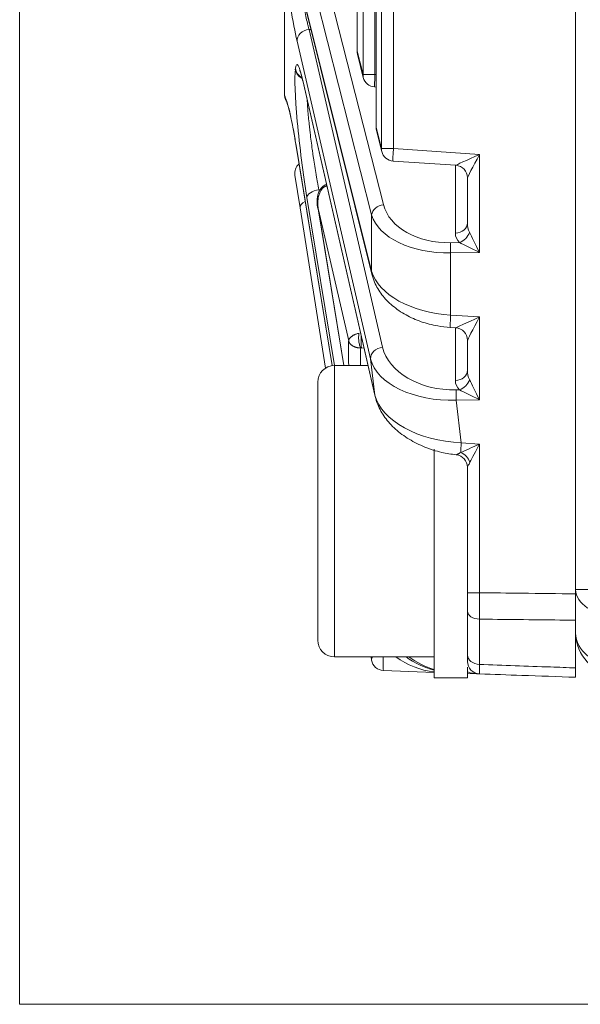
# Model space of a CAD drawing. Header units: millimetres. Extents: x 4 to 836, y 5 to 589.
# Tile 29 of 95: x 454 to 467, y 166 to 190. Entities that reach past the tile are written whole.
import ezdxf

# ---------------------------------------------------------------- set-up
doc = ezdxf.new("R2010")
doc.units = ezdxf.units.MM
doc.layers.add('1', color=7, linetype='Continuous', true_color=0xffffff)

msp = doc.modelspace()

# ---------------------------------------------------------------- linework, layer by layer
at = {"layer": '1', "color": 251, "linetype": 'Continuous', "lineweight": 18}
for q in [(453.895, 234.174), (574.912, 166.479)]:
    msp.add_line((453.895, 166.479), q, dxfattribs=at)
at = {"layer": '1', "color": 27, "linetype": 'Continuous', "lineweight": 18}
for p, q in [((467.262, 176.339), (467.262, 224.313)), ((462.465, 213.106), (462.465, 187.547)), ((462.009, 211.277), (462.009, 189.376)), ((460.262, 188.337), (460.262, 191.465)), ((460.664, 190.835), (462.362, 184.018)), ((462.018, 189.303), (462.158, 188.744)), ((460.709, 188.64), (462.442, 181.081)), ((462.429, 188.517), (462.465, 188.515)), ((462.474, 187.474), (462.601, 186.964)), ((460.544, 187.095), (461.409, 181.823)), ((462.872, 186.737), (464.382, 186.636)), ((460.636, 185.614), (460.513, 186.395)), ((461.275, 186.172), (461.267, 186.172)), ((464.662, 185.25), (464.662, 186.337)), ((461.246, 181.763), (460.636, 185.614)), ((461.071, 185.59), (461.689, 181.826)), ((464.248, 182.739), (464.382, 182.73)), ((464.662, 181.71), (464.662, 182.431)), ((464.662, 176.368), (464.662, 179.382)), ((464.662, 174.876), (464.662, 175.923)), ((467.262, 174.561), (467.262, 175.707)), ((462.357, 174.75), (462.345, 174.826)), ((463.862, 174.454), (462.643, 174.497)), ((464.951, 174.416), (464.662, 174.426))]:
    msp.add_line(p, q, dxfattribs=at)
at = {"layer": '1', "color": 27, "linetype": 'Continuous', "lineweight": 13}
for p, q in [((462.597, 187.036), (462.597, 213.616)), ((462.882, 213.616), (462.882, 187.036)), ((462.47, 213.106), (462.47, 187.547)), ((462.153, 188.817), (462.153, 211.836)), ((462.438, 211.836), (462.438, 188.817)), ((462.014, 211.277), (462.014, 189.376)), ((461.1, 191.753), (462.643, 185.69)), ((462.358, 185.444), (460.815, 191.507)), ((460.659, 190.908), (462.358, 184.09)), ((460.896, 189.901), (460.852, 189.9)), ((460.852, 189.9), (462.619, 182.265)), ((462.333, 181.983), (460.565, 189.619)), ((462.009, 189.376), (462.014, 189.376)), ((462.014, 189.376), (462.153, 188.817)), ((460.523, 188.943), (460.526, 188.96)), ((462.438, 188.817), (462.153, 188.817)), ((462.438, 188.817), (462.465, 188.815)), ((460.704, 188.671), (462.438, 181.112)), ((462.465, 187.547), (462.47, 187.547)), ((462.47, 187.547), (462.597, 187.036)), ((460.543, 187.108), (461.41, 181.823)), ((462.882, 187.036), (462.597, 187.036)), ((462.882, 187.036), (464.951, 186.897)), ((464.951, 186.897), (464.951, 184.543)), ((464.372, 185.005), (464.372, 186.636)), ((461.467, 181.826), (460.801, 185.862)), ((461.077, 185.563), (461.69, 181.826)), ((461.806, 182.416), (461.077, 185.563)), ((462.358, 184.09), (462.358, 185.444)), ((464.258, 184.776), (464.469, 184.78)), ((464.951, 184.543), (464.258, 184.53)), ((464.258, 184.53), (464.258, 183.038)), ((464.258, 183.038), (464.951, 182.992)), ((464.951, 182.992), (464.951, 181.003)), ((464.372, 181.464), (464.372, 182.731)), ((462.175, 182.245), (462.112, 182.247)), ((462.438, 181.112), (462.333, 181.983)), ((464.391, 181.238), (464.469, 181.24)), ((464.951, 181.003), (464.391, 180.993)), ((464.391, 180.993), (464.514, 179.969)), ((464.514, 179.969), (464.951, 179.94)), ((464.951, 179.94), (464.951, 176.368)), ((464.662, 176.368), (464.951, 176.368)), ((464.951, 175.733), (464.951, 174.644))]:
    msp.add_line(p, q, dxfattribs=at)
at = {"layer": '1', "color": 9, "linetype": 'Continuous', "lineweight": 18}
for p, q in [((462.271, 181.826), (461.462, 181.826)), ((461.062, 175.226), (461.062, 181.426)), ((463.862, 179.815), (463.862, 174.326)), ((461.462, 174.826), (463.862, 174.826)), ((464.662, 174.576), (464.662, 174.326)), ((463.862, 174.326), (464.662, 174.326))]:
    msp.add_line(p, q, dxfattribs=at)
at = {"layer": '1', "color": 9, "linetype": 'Continuous', "lineweight": 13}
msp.add_line((461.462, 181.826), (461.462, 174.826), dxfattribs=at)
at = {"layer": '1', "color": 252, "linetype": 'Continuous', "lineweight": 13}
msp.add_line((467.262, 176.441), (468.227, 176.441), dxfattribs=at)
at = {"layer": '1', "color": 27, "linetype": 'Continuous', "lineweight": 18}
for centre, start, end in [((462.309, 189.376), 180, 193.9902), ((462.449, 188.817), 193.9902, 266.1622), ((462.765, 187.547), 180, 193.9902), ((462.892, 187.036), 193.9902, 266.1622), ((460.809, 186.442), 130.603, 189), ((462.653, 174.797), 189, 268), ((464.962, 174.716), 180, 268)]:
    msp.add_arc(centre, 0.3, start, end, dxfattribs=at)
at = {"layer": '1', "color": 9, "linetype": 'Continuous', "lineweight": 18}
for centre, start, end in [((461.462, 181.426), 90, 180), ((461.462, 175.226), 180, 270)]:
    msp.add_arc(centre, 0.4, start, end, dxfattribs=at)
at = {"layer": '1', "color": 252, "linetype": 'Continuous', "lineweight": 18}
msp.add_arc((468.262, 175.399), 1, 180, 268, dxfattribs=at)
at = {"layer": '1', "color": 27, "linetype": 'Continuous', "lineweight": 13}
for centre, major_axis, ratio, start_param, end_param in [((460.433, 191.622), (0.294, -2.437), 0.07629, 4.76483, 5.667726), ((460.862, 189.655), (-0.292, -0.068), 0.814729, 4.561187, 6.150663), ((462.309, 189.376), (0.291, 0.073), 0.807933, 2.84247, 3.141605), ((460.817, 186.945), (0.255, -2.114), 0.07629, 2.516904, 3.440104), ((460.815, 186.928), (0.255, -2.114), 0.07629, 3.440104, 5.23176), ((460.82, 188.978), (0.298, -0.037), 0.952361, 3.395541, 4.367375), ((460.823, 188.995), (0.298, -0.037), 0.952361, 3.395541, 4.334998), ((462.449, 188.817), (0.291, 0.073), 0.807933, 2.84247, 3.141605), ((462.449, 188.817), (0.02, 0.299), 0.034821, 1.573132, 3.141564), ((460.524, 185.901), (0.294, -2.434), 0.07629, 2.080215, 2.984242), ((462.765, 187.547), (0.291, 0.073), 0.807933, 2.84247, 3.141605), ((462.892, 187.036), (0.291, 0.073), 0.807933, 2.84247, 3.141605), ((462.892, 187.036), (0.02, 0.299), 0.034821, 1.573132, 3.141564), ((464.962, 186.897), (0.58, 0.262), 0.006775, 1.585799, 3.121689), ((464.962, 186.897), (0.3, 0.561), 0.014514, 1.578553, 3.114443), ((461.098, 185.897), (0.296, 0.049), 0.499258, 1.523831, 3.053051), ((460.933, 185.661), (0.296, 0.047), 0.49948, 2.102706, 3.141593), ((462.653, 185.444), (0.291, 0.074), 0.813543, 1.401864, 2.838348), ((464.317, 185.968), (1.697, 0.141), 0.697728, 3.258033, 4.61939), ((464.327, 185.723), (1.999, 0.112), 0.59397, 3.282845, 4.644202), ((464.362, 185.25), (-0.3, 0), 0.819152, 1.605703, 3.141593), ((464.962, 185.276), (0.037, 0.42), 0.708755, 1.693447, 2.27004), ((464.972, 185.03), (0.599, 0.05), 0.697728, 3.083501, 3.660093), ((464.459, 185.025), (-0.216, -0.209), 0.73027, 0.995596, 2.217599), ((464.962, 184.543), (0.3, -0.589), 0.014114, 3.745908, 4.705205), ((464.268, 184.53), (-0.005, 0.3), 0.034894, 0.610865, 1.570162), ((464.962, 184.543), (0.594, -0.289), 0.006933, 3.738848, 4.698144), ((462.653, 184.09), (-0.291, -0.073), 0.807933, 5.984063, 6.28376), ((464.327, 184.226), (1.999, -0.112), 0.59397, 3.349406, 4.710763), ((464.268, 183.038), (-0.02, -0.299), 0.034821, 4.714725, 6.283157), ((464.962, 182.992), (0.58, 0.262), 0.006775, 1.585799, 3.121689), ((464.962, 182.992), (0.3, 0.561), 0.014514, 1.578553, 3.114443), ((462.461, 178.31), (0.557, -4.616), 0.07629, 3.607449, 3.837332), ((462.63, 182.019), (-0.292, -0.068), 0.814729, 4.561187, 6.150663), ((464.307, 182.428), (1.709, -0.053), 0.695555, 3.323342, 4.782788), ((464.317, 182.182), (2.006, 0.036), 0.593553, 3.278719, 4.738165), ((464.362, 181.71), (-0.3, 0), 0.819152, 1.605703, 3.141593), ((464.962, 181.736), (0.037, 0.42), 0.708755, 1.693447, 2.27004), ((464.972, 181.49), (0.599, 0.05), 0.697728, 3.083501, 3.660093), ((464.459, 181.485), (-0.216, -0.209), 0.73027, 0.995596, 2.217599), ((464.962, 181.003), (0.3, -0.589), 0.014114, 3.745908, 4.705205), ((464.401, 180.993), (0.005, -0.3), 0.034894, 3.752458, 4.711755), ((464.962, 181.003), (0.594, -0.289), 0.006933, 3.738848, 4.698144), ((464.44, 181.166), (2.021, -0.189), 0.586057, 3.344159, 4.803605), ((464.524, 179.969), (-0.02, -0.299), 0.034821, 4.714725, 5.612778), ((464.962, 179.94), (0.58, 0.262), 0.006775, 1.585799, 2.483852), ((464.962, 179.94), (0.3, 0.561), 0.014514, 1.578553, 2.476606), ((464.48, 179.501), (-0.21, 0.214), 0.694121, 4.115681, 5.242855), ((464.962, 175.923), (-0.3, 0), 0.635892, 0, 1.53589), ((462.653, 174.797), (0.296, 0.047), 0.49948, 2.642104, 3.141593), ((462.653, 174.797), (0.01, 0.3), 0.060338, 1.473746, 3.141592), ((464.382, 176.437), (1.523, -1.366), 0.962139, 4.826616, 5.162589), ((464.962, 174.876), (-0.3, 0), 0.771778, 0, 1.53589), ((464.962, 174.716), (0.582, -0.02), 0.515554, 4.188457, 4.712389)]:
    msp.add_ellipse(centre, major_axis=major_axis, ratio=ratio, start_param=start_param, end_param=end_param, dxfattribs=at)
at = {"layer": '1', "color": 27, "linetype": 'Continuous', "lineweight": 18}
for centre, major_axis, ratio, start_param, end_param in [((461.001, 188.707), (-0.292, -0.067), 0.809428, 6.152337, 6.283204), ((460.84, 187.143), (-0.296, -0.049), 0.49073, 6.195138, 6.2832), ((464.362, 186.337), (-0.3, 0), 0.999468, 3.141593, 4.644309), ((464.362, 182.431), (-0.3, 0), 0.999468, 3.141593, 4.644309), ((462.735, 181.148), (-0.292, -0.067), 0.809428, 6.152337, 6.283204), ((464.362, 179.382), (0.3, 0), 0.999357, 0, 1.462124), ((464.113, 176.447), (2, 0), 1, 4.086059, 4.586222), ((464.308, 176.44), (1.42, -1.464), 0.962555, 4.898063, 5.268953)]:
    msp.add_ellipse(centre, major_axis=major_axis, ratio=ratio, start_param=start_param, end_param=end_param, dxfattribs=at)
at = {"layer": '1', "color": 252, "linetype": 'Continuous', "lineweight": 13}
for centre, major_axis, ratio, start_param, end_param in [((468.262, 176.441), (-1, 0), 0.628448, 0, 1.53589), ((468.262, 175.399), (1, 0), 0.777852, 3.141593, 4.677482)]:
    msp.add_ellipse(centre, major_axis=major_axis, ratio=ratio, start_param=start_param, end_param=end_param, dxfattribs=at)
at = {"layer": '1', "color": 27, "linetype": 'Continuous', "lineweight": 13}
for points, knots in [([(460.551, 191.509), (460.563, 191.429), (460.574, 191.35), (460.592, 191.232), (460.601, 191.174), (460.611, 191.115), (460.617, 191.077), (460.62, 191.057), (460.636, 190.961), (460.661, 190.812), (460.687, 190.669), (460.703, 190.582), (460.706, 190.565), (460.713, 190.531), (460.716, 190.514), (460.726, 190.463), (460.732, 190.431), (460.752, 190.334), (460.777, 190.211), (460.802, 190.1), (460.821, 190.022), (460.827, 189.996), (460.84, 189.947), (460.846, 189.923), (460.852, 189.9)], [0, 0, 0, 0, 0.125, 0.125, 0.1875, 0.21875, 0.21875, 0.25, 0.25, 0.375, 0.5, 0.5, 0.53125, 0.53125, 0.5625, 0.5625, 0.625, 0.625, 0.75, 0.875, 0.875, 0.9375, 0.9375, 1, 1, 1, 1]), ([(460.808, 188.205), (460.81, 188.182), (460.811, 188.158), (460.814, 188.107), (460.817, 188.067), (460.82, 188.026), (460.822, 187.998), (460.823, 187.984), (460.829, 187.913), (460.834, 187.854), (460.845, 187.734), (460.851, 187.672), (460.861, 187.577), (460.866, 187.529), (460.872, 187.48), (460.876, 187.448), (460.878, 187.431), (460.887, 187.349), (460.895, 187.282), (460.912, 187.149), (460.921, 187.082), (460.935, 186.981), (460.942, 186.93), (460.949, 186.879), (460.954, 186.846), (460.957, 186.829), (460.969, 186.744), (460.989, 186.611), (461.01, 186.481), (461.027, 186.385), (461.032, 186.353), (461.043, 186.29), (461.048, 186.259), (461.065, 186.166), (461.076, 186.106), (461.088, 186.047)], [0, 0, 0, 0, 0.041311, 0.041311, 0.084888, 0.106676, 0.106676, 0.128464, 0.128464, 0.215618, 0.215618, 0.302771, 0.302771, 0.346348, 0.368137, 0.368137, 0.389925, 0.389925, 0.477079, 0.477079, 0.564232, 0.564232, 0.607809, 0.629597, 0.629597, 0.651386, 0.651386, 0.738539, 0.825693, 0.825693, 0.86927, 0.86927, 0.912846, 0.912846, 1, 1, 1, 1]), ([(461.281, 186.139), (461.279, 186.144), (461.276, 186.149), (461.272, 186.157), (461.269, 186.161), (461.267, 186.163), (461.267, 186.163)], [0, 0, 0, 0, 0.499938, 0.499938, 0.999875, 1, 1, 1, 1]), ([(461.281, 186.139), (461.277, 186.138), (461.27, 186.137), (461.258, 186.134), (461.246, 186.13), (461.235, 186.125), (461.224, 186.119), (461.213, 186.113), (461.202, 186.105), (461.191, 186.097), (461.181, 186.088), (461.171, 186.077), (461.162, 186.066), (461.153, 186.054), (461.14, 186.036), (461.124, 186.009), (461.108, 185.973), (461.093, 185.932), (461.08, 185.879), (461.068, 185.809), (461.065, 185.752), (461.065, 185.717), (461.065, 185.707), (461.065, 185.698), (461.065, 185.687), (461.066, 185.676), (461.066, 185.665), (461.067, 185.652), (461.068, 185.639), (461.069, 185.625), (461.071, 185.611), (461.073, 185.595), (461.075, 185.58), (461.076, 185.569), (461.077, 185.563)], [0, 0, 0, 0, 0.016583, 0.033309, 0.050266, 0.067541, 0.085213, 0.103359, 0.122048, 0.141344, 0.161305, 0.181983, 0.203425, 0.225675, 0.248769, 0.303084, 0.363054, 0.428893, 0.500764, 0.615559, 0.751442, 0.76424, 0.778091, 0.792995, 0.808954, 0.825966, 0.844031, 0.863151, 0.883324, 0.904552, 0.926833, 0.950168, 0.974557, 1, 1, 1, 1]), ([(462.055, 182.602), (462.041, 182.599), (462.029, 182.596), (462.006, 182.589), (461.995, 182.585), (461.974, 182.578), (461.964, 182.574), (461.95, 182.567), (461.945, 182.565), (461.936, 182.561), (461.932, 182.558), (461.92, 182.553), (461.914, 182.549), (461.901, 182.541), (461.894, 182.537), (461.882, 182.529), (461.876, 182.524), (461.866, 182.516), (461.86, 182.511), (461.852, 182.503), (461.848, 182.5), (461.841, 182.492), (461.837, 182.488), (461.831, 182.48), (461.828, 182.476), (461.823, 182.468), (461.82, 182.464), (461.816, 182.456), (461.815, 182.453), (461.812, 182.445), (461.81, 182.441), (461.808, 182.434), (461.807, 182.43), (461.806, 182.423), (461.806, 182.419), (461.806, 182.416)], [0, 0, 0, 0, 0.08036, 0.08036, 0.160719, 0.160719, 0.241079, 0.241079, 0.281259, 0.281259, 0.321438, 0.321438, 0.383882, 0.383882, 0.446325, 0.446325, 0.508769, 0.508769, 0.571213, 0.571213, 0.626146, 0.626146, 0.681079, 0.681079, 0.736013, 0.736013, 0.790946, 0.790946, 0.84321, 0.84321, 0.895473, 0.895473, 0.947737, 0.947737, 1, 1, 1, 1]), ([(462.095, 182.247), (462.092, 182.247), (462.086, 182.247), (462.078, 182.247), (462.069, 182.248), (462.061, 182.249), (462.052, 182.249), (462.044, 182.25), (462.035, 182.252), (462.027, 182.253), (462.018, 182.254), (462.01, 182.256), (462.001, 182.258), (461.993, 182.26), (461.984, 182.262), (461.976, 182.265), (461.968, 182.268), (461.96, 182.27), (461.952, 182.274), (461.944, 182.277), (461.936, 182.28), (461.928, 182.284), (461.92, 182.288), (461.913, 182.291), (461.905, 182.296), (461.895, 182.302), (461.881, 182.311), (461.865, 182.323), (461.85, 182.338), (461.84, 182.349), (461.833, 182.358), (461.83, 182.363), (461.826, 182.369), (461.821, 182.376), (461.817, 182.384), (461.813, 182.394), (461.809, 182.404), (461.807, 182.412), (461.806, 182.416)], [0, 0, 0, 0, 0.018893, 0.03793, 0.057112, 0.076446, 0.095933, 0.115578, 0.135385, 0.155358, 0.175498, 0.195811, 0.2163, 0.236968, 0.257818, 0.278853, 0.300078, 0.321494, 0.343106, 0.364917, 0.386929, 0.409146, 0.431571, 0.454207, 0.477057, 0.500125, 0.5558, 0.615985, 0.680721, 0.750046, 0.766942, 0.787927, 0.813004, 0.842179, 0.875459, 0.91285, 0.954361, 1, 1, 1, 1]), ([(462.095, 182.247), (462.09, 182.255), (462.085, 182.264), (462.076, 182.287), (462.072, 182.3), (462.06, 182.344), (462.054, 182.378), (462.046, 182.448), (462.044, 182.484), (462.046, 182.55), (462.049, 182.58), (462.055, 182.602)], [0, 0, 0, 0, 0.125, 0.125, 0.25, 0.25, 0.5, 0.5, 0.75, 0.75, 1, 1, 1, 1]), ([(462.107, 182.541), (462.107, 182.54), (462.107, 182.538), (462.107, 182.534), (462.107, 182.527), (462.107, 182.521), (462.106, 182.515), (462.106, 182.508), (462.106, 182.502), (462.106, 182.496), (462.106, 182.489), (462.106, 182.483), (462.105, 182.476), (462.105, 182.47), (462.105, 182.463), (462.105, 182.457), (462.105, 182.45), (462.105, 182.444), (462.105, 182.436), (462.105, 182.426), (462.105, 182.414), (462.105, 182.402), (462.105, 182.389), (462.105, 182.377), (462.106, 182.365), (462.106, 182.353), (462.106, 182.342), (462.106, 182.33), (462.107, 182.319), (462.107, 182.308), (462.108, 182.298), (462.109, 182.288), (462.109, 182.278), (462.11, 182.269), (462.111, 182.261), (462.111, 182.254), (462.112, 182.249), (462.112, 182.247)], [0, 0, 0, 0, 0.002206, 0.022568, 0.042788, 0.062865, 0.082799, 0.102591, 0.122241, 0.141748, 0.161114, 0.180337, 0.199419, 0.218359, 0.237158, 0.255815, 0.274331, 0.292706, 0.31094, 0.345602, 0.380686, 0.416191, 0.45212, 0.488471, 0.525247, 0.562449, 0.600077, 0.638132, 0.676616, 0.715528, 0.75487, 0.794643, 0.834848, 0.875485, 0.916556, 0.95806, 1, 1, 1, 1]), ([(462.095, 182.247), (462.093, 182.2), (462.091, 182.15), (462.09, 182.07), (462.089, 182.042), (462.089, 181.985), (462.089, 181.956), (462.089, 181.899), (462.09, 181.872), (462.09, 181.845)], [0, 0, 0, 0, 0.410931, 0.410931, 0.616396, 0.616396, 0.821862, 0.821862, 1, 1, 1, 1]), ([(462.112, 182.247), (462.111, 182.247), (462.108, 182.247), (462.103, 182.247), (462.099, 182.247), (462.096, 182.247), (462.095, 182.247)], [0, 0, 0, 0, 0.256852, 0.508712, 0.756207, 1, 1, 1, 1]), ([(464.394, 179.68), (464.395, 179.68), (464.396, 179.681), (464.4, 179.683), (464.403, 179.684), (464.409, 179.687), (464.413, 179.689), (464.421, 179.693), (464.426, 179.695), (464.436, 179.7), (464.441, 179.703), (464.452, 179.708), (464.458, 179.711), (464.476, 179.721), (464.488, 179.728), (464.502, 179.735)], [0, 0, 0, 0, 0.125, 0.125, 0.25, 0.25, 0.375, 0.375, 0.5, 0.5, 0.625, 0.625, 0.75, 0.75, 1, 1, 1, 1]), ([(464.721, 179.501), (464.713, 179.486), (464.706, 179.472), (464.692, 179.446), (464.686, 179.434), (464.675, 179.412), (464.67, 179.402), (464.665, 179.391), (464.664, 179.388), (464.662, 179.384), (464.662, 179.382), (464.662, 179.382)], [0, 0, 0, 0, 0.25, 0.25, 0.5, 0.5, 0.75, 0.75, 0.875, 0.875, 1, 1, 1, 1]), ([(464.951, 176.368), (465.289, 176.364), (465.628, 176.36), (466.398, 176.35), (466.83, 176.345), (467.262, 176.339)], [0, 0, 0, 0, 0.439135, 0.439135, 1, 1, 1, 1]), ([(464.951, 176.368), (464.951, 176.31), (464.951, 176.196), (464.951, 176.086), (464.951, 175.977), (464.951, 175.925), (464.951, 175.85), (464.951, 175.826), (464.951, 175.778), (464.951, 175.755), (464.951, 175.733)], [0, 0, 0, 0, 0.25, 0.5, 0.5, 0.75, 0.75, 0.875, 0.875, 1, 1, 1, 1]), ([(467.262, 175.707), (466.595, 175.714), (465.929, 175.722), (465.159, 175.73), (465.055, 175.732), (464.951, 175.733)], [0, 0, 0, 0, 0.86501, 0.86501, 1, 1, 1, 1]), ([(464.951, 174.644), (464.951, 174.608), (464.951, 174.543), (464.951, 174.495), (464.951, 174.456), (464.951, 174.441), (464.951, 174.426), (464.951, 174.423), (464.951, 174.418), (464.951, 174.416), (464.951, 174.416)], [0, 0, 0, 0, 0.25, 0.5, 0.5, 0.75, 0.75, 0.875, 0.875, 1, 1, 1, 1]), ([(464.951, 174.644), (465.521, 174.624), (466.091, 174.603), (466.861, 174.576), (467.061, 174.568), (467.262, 174.561)], [0, 0, 0, 0, 0.739697, 0.739697, 1, 1, 1, 1])]:
    msp.add_open_spline(points, degree=3, knots=knots, dxfattribs=at)
at = {"layer": '1', "color": 27, "linetype": 'Continuous', "lineweight": 18}
for points, knots in [([(460.63, 188.918), (460.63, 188.918), (460.63, 188.917), (460.642, 188.89), (460.671, 188.796), (460.695, 188.698), (460.709, 188.64)], [0, 0, 0, 0, 0.025089, 0.284444, 0.640018, 1, 1, 1, 1]), ([(460.262, 188.337), (460.262, 188.335), (460.262, 188.334), (460.262, 188.33), (460.262, 188.327), (460.262, 188.323), (460.262, 188.32), (460.263, 188.315), (460.263, 188.312), (460.263, 188.309)], [0, 0, 0, 0, 0.25, 0.25, 0.5, 0.5, 0.75, 0.75, 1, 1, 1, 1]), ([(460.308, 188.181), (460.303, 188.19), (460.298, 188.198), (460.289, 188.215), (460.286, 188.224), (460.279, 188.24), (460.276, 188.248), (460.269, 188.274), (460.265, 188.291), (460.263, 188.309)], [0, 0, 0, 0, 0.222546, 0.222546, 0.41691, 0.41691, 0.611273, 0.611273, 1, 1, 1, 1]), ([(460.306, 188.186), (460.306, 188.187), (460.308, 188.18), (460.331, 188.12), (460.369, 187.99), (460.4, 187.853), (460.417, 187.773)], [0, 0, 0, 0, 0.118765, 0.350533, 0.670856, 1, 1, 1, 1]), ([(460.417, 187.773), (460.42, 187.764), (460.441, 187.671), (460.485, 187.442), (460.525, 187.212), (460.544, 187.095)], [0, 0, 0, 0, 0.055086, 0.558978, 1, 1, 1, 1]), ([(461.257, 186.169), (461.251, 186.168), (461.223, 186.158), (461.17, 186.114), (461.113, 186.043), (461.071, 185.956), (461.036, 185.787), (461.043, 185.66), (461.077, 185.563)], [0, 0, 0, 0, 0.022589, 0.111423, 0.251955, 0.387898, 0.510885, 1, 1, 1, 1]), ([(462.362, 184.018), (462.379, 183.952), (462.436, 183.782), (462.591, 183.521), (462.847, 183.257), (463.169, 183.037), (463.538, 182.872), (463.906, 182.775), (464.145, 182.746), (464.248, 182.739)], [0, 0, 0, 0, 0.10046, 0.26652, 0.431787, 0.592992, 0.746959, 0.893521, 1, 1, 1, 1]), ([(462.442, 181.081), (462.458, 181.015), (462.513, 180.841), (462.665, 180.572), (462.919, 180.291), (463.245, 180.05), (463.623, 179.861), (464.012, 179.736), (464.273, 179.694), (464.393, 179.682)], [0, 0, 0, 0, 0.095747, 0.256254, 0.419229, 0.581588, 0.736997, 0.883386, 1, 1, 1, 1]), ([(464.662, 175.923), (464.662, 175.955), (464.662, 176.021), (464.662, 176.094), (464.662, 176.17), (464.662, 176.248), (464.662, 176.328), (464.662, 176.368)], [0, 0, 0, 0, 0.25, 0.5, 0.5, 0.75, 1, 1, 1, 1]), ([(467.262, 176.339), (467.262, 176.282), (467.262, 176.225), (467.262, 176.141), (467.262, 176.113), (467.262, 176.058), (467.262, 176.031), (467.262, 175.949), (467.262, 175.846), (467.262, 175.752), (467.262, 175.707)], [0, 0, 0, 0, 0.25, 0.25, 0.375, 0.375, 0.5, 0.5, 0.75, 1, 1, 1, 1]), ([(464.662, 174.716), (464.662, 174.716), (464.662, 174.723), (464.662, 174.743), (464.662, 174.771), (464.662, 174.805), (464.662, 174.85), (464.662, 174.876)], [0, 0, 0, 0, 0.25, 0.5, 0.5, 0.75, 1, 1, 1, 1]), ([(467.262, 174.336), (466.83, 174.351), (466.398, 174.366), (465.628, 174.393), (465.289, 174.404), (464.951, 174.416)], [0, 0, 0, 0, 0.560865, 0.560865, 1, 1, 1, 1]), ([(467.262, 174.561), (467.262, 174.525), (467.262, 174.493), (467.262, 174.451), (467.262, 174.438), (467.262, 174.414), (467.262, 174.403), (467.262, 174.374), (467.262, 174.345), (467.262, 174.336), (467.262, 174.336)], [0, 0, 0, 0, 0.250099, 0.250099, 0.375149, 0.375149, 0.500198, 0.500198, 0.750298, 1, 1, 1, 1])]:
    msp.add_open_spline(points, degree=3, knots=knots, dxfattribs=at)
for points, degree in [([(461.267, 186.163), (461.263, 186.168), (461.26, 186.17), (461.257, 186.169)], 3), ([(464.662, 179.381), (464.662, 179.382)], 1)]:
    msp.add_open_spline(points, degree=degree, dxfattribs=at)

doc.saveas('drawing.dxf')
